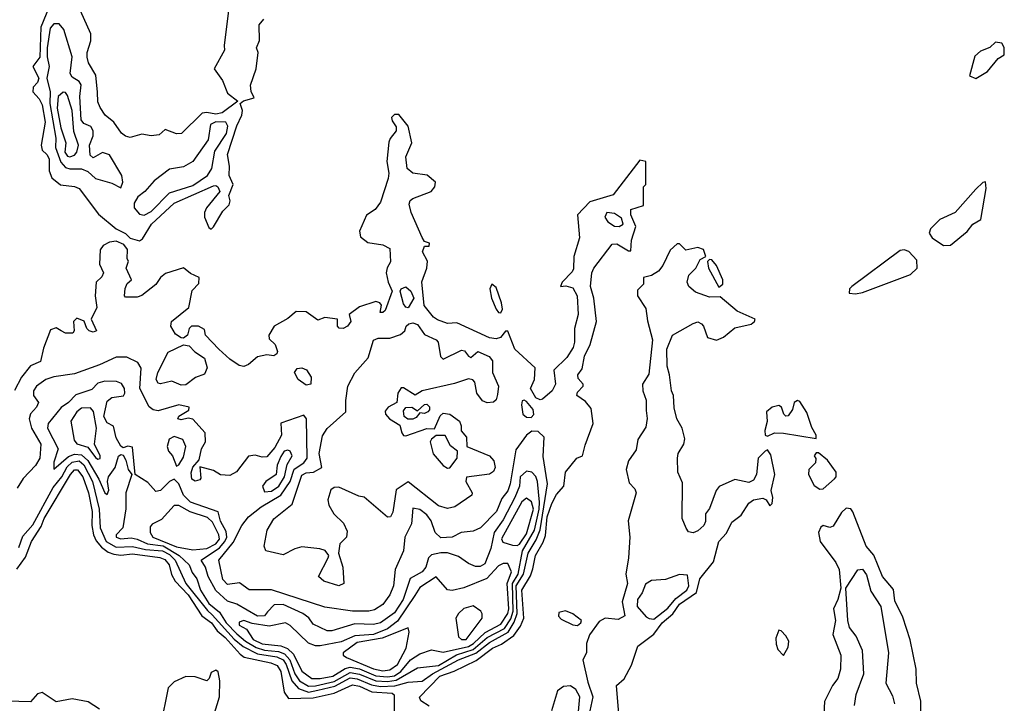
# Model space of a CAD drawing. Extents: x 2895860 to 3052244, y 542080 to 918683.
# Tile 91 of 133: x 2971948 to 2976198, y 836538 to 839487. Entities that reach past the tile are written whole.
import ezdxf

# ---------------------------------------------------------------- set-up
doc = ezdxf.new("R2010")
doc.units = 0

msp = doc.modelspace()

# ---------------------------------------------------------------- linework, layer by layer
at = {"layer": '0CON05XD'}
for points in [[(2972075, 839542.5), (2972039.1, 839455), (2972035.1, 839324.9), (2972004.2, 839285), (2972030.9, 839235), (2972025, 839215.7), (2972006.7, 839195), (2972004.3, 839175), (2972031.4, 839145), (2972045, 839120), (2972058, 839045), (2972040, 838945), (2972044.3, 838924.3), (2972065.6, 838905), (2972075, 838886.7), (2972075.8, 838835), (2972086.2, 838805), (2972124.5, 838774.5), (2972185, 838766.7), (2972205, 838758.6), (2972288.1, 838648.1), (2972364.3, 838584.3), (2972404.1, 838564.1), (2972424.2, 838544.2), (2972465, 838532.5)], [(2972851.4, 839548.6), (2972830, 839375), (2972832.5, 839355), (2972786.7, 839275), (2972823.6, 839223.6), (2972845, 839170), (2972890, 839135), (2972822.5, 839085), (2972795, 839079.7), (2972755, 839086.7), (2972735, 839082.9), (2972646.7, 838995), (2972625, 838994), (2972576.4, 839013.6), (2972550, 838990), (2972515, 838986), (2972475, 838992.5), (2972425, 838978.6), (2972405, 838983.8), (2972386.7, 838996.7), (2972354.4, 839045), (2972316.9, 839075), (2972295, 839107.5), (2972285, 839132.5), (2972283.8, 839173.8), (2972277.3, 839247.3), (2972245, 839301.2), (2972238.5, 839325), (2972239.1, 839345), (2972255.7, 839395), (2972254.4, 839425), (2972210.9, 839525)], [(2972385, 838761.2), (2972392.7, 838785), (2972388.4, 838815), (2972335, 838903.2), (2972305, 838913.2), (2972265, 838891.4), (2972252.3, 838902.3), (2972249.6, 838945), (2972265.6, 838985), (2972265, 839007.5), (2972255.3, 839025.3), (2972225, 839039.5), (2972213.3, 839055), (2972208.2, 839155), (2972212.7, 839205), (2972205, 839220), (2972175, 839238.6), (2972165.6, 839255), (2972174.1, 839325.9), (2972138.9, 839445), (2972119, 839469), (2972095, 839468.1), (2972080.2, 839450.2), (2972066, 839365), (2972066.7, 839326.7), (2972075.9, 839285), (2972065.5, 839235), (2972078.9, 839175), (2972078.7, 839125), (2972104.1, 838975), (2972101.9, 838935), (2972125, 838871.5), (2972145, 838849.2), (2972165, 838843.2), (2972215, 838843.2), (2972242.1, 838832.1), (2972275, 838801.8), (2972345, 838782), (2972385, 838761.2)], [(2972465, 838532.5), (2972478.3, 838541.7), (2972517.5, 838605), (2972615, 838695.5), (2972785, 838769.2), (2972795, 838771.2), (2972803.3, 838765), (2972811.2, 838745), (2972753.8, 838675), (2972746.2, 838655), (2972745.8, 838635), (2972765, 838590), (2972775, 838582.5), (2972785, 838592.5), (2972825, 838660), (2972852, 838688), (2972856.2, 838705), (2972851.2, 838728.8), (2972868.8, 838775), (2972852, 838815), (2972854.2, 838855), (2972844.5, 838905), (2972885, 839028.1), (2972906.9, 839075), (2972909.2, 839095), (2972900, 839125), (2972913.3, 839136.7), (2972960, 839150), (2972947.5, 839177.5), (2972944.1, 839204.1), (2972968.8, 839275), (2972976.7, 839345), (2972970, 839365), (2972983, 839397), (2972982, 839465), (2973001.3, 839488.7)], [(2976075, 839232.5), (2976125, 839263.3), (2976170.5, 839319.5), (2976197.5, 839335), (2976196.4, 839366.4), (2976187.5, 839385), (2976160, 839390), (2976135, 839366.7), (2976095, 839351.2), (2976070.9, 839329.1), (2976047.5, 839245), (2976075, 839232.5)], [(2972165, 838894.8), (2972185, 838902.8), (2972194.7, 838915), (2972201.4, 838945), (2972181, 839005), (2972175, 839094.4), (2972155, 839159.4), (2972145, 839172.1), (2972135, 839174.6), (2972114.3, 839155), (2972109.8, 839105), (2972125, 839020), (2972147.1, 838955), (2972143.3, 838915), (2972155, 838898.2), (2972165, 838894.8)], [(2974586.2, 838645), (2974585, 838667.5), (2974640, 838685), (2974640, 838765), (2974650, 838775), (2974650, 838875), (2974625, 838880), (2974509.5, 838730.5), (2974408.6, 838701.4), (2974355.8, 838644.2), (2974364.1, 838545), (2974340, 838465), (2974338.1, 838411.9), (2974331.8, 838398.2), (2974288.8, 838355), (2974282.5, 838335), (2974305, 838338.8), (2974335, 838329.4), (2974353.8, 838295), (2974358.8, 838215), (2974342.3, 838155), (2974342.3, 838095), (2974336.8, 838073.2), (2974310, 838030), (2974253.3, 837975), (2974260, 837915), (2974246.7, 837885), (2974205, 837850), (2974195, 837846.9), (2974175, 837855.6), (2974151.9, 837895), (2974170, 837935), (2974172.5, 837985), (2974085.6, 838065), (2974055, 838143.3), (2974045, 838143.3), (2974023.7, 838116.3), (2974005, 838109.6), (2973975, 838114.7), (2973835, 838178.2), (2973795, 838175.4), (2973751.2, 838191.2), (2973733.4, 838203.4), (2973694, 838254), (2973683.9, 838356.1), (2973704.5, 838415), (2973708.6, 838445), (2973686.2, 838485), (2973695, 838510), (2973715, 838510), (2973717, 838523), (2973695, 838530), (2973685, 838547.5), (2973636.9, 838655), (2973629.6, 838690.4), (2973633.9, 838706.1), (2973645, 838715.8), (2973723.9, 838746.1), (2973740, 838765), (2973742.5, 838785), (2973706, 838816), (2973645, 838824.6), (2973620.7, 838845), (2973614.6, 838895.4), (2973640, 838955), (2973625, 839026.7), (2973585, 839077.5), (2973565, 839077.5), (2973553.3, 839065), (2973555, 839050), (2973572.5, 839025), (2973573, 839007), (2973546.4, 838973.6), (2973541.7, 838958.3), (2973532.2, 838875), (2973541.5, 838825), (2973538, 838802), (2973505, 838700), (2973481.7, 838668.3), (2973445, 838643.3), (2973413.9, 838573.9), (2973419.3, 838549.3), (2973450, 838525), (2973515, 838515.8), (2973545, 838500), (2973548.3, 838441.7), (2973533.4, 838416.6), (2973530, 838395), (2973538.6, 838355), (2973555.8, 838315), (2973525, 838232.5), (2973515, 838223.3), (2973504.1, 838224.1), (2973510, 838255), (2973502.5, 838265), (2973485, 838271.2), (2973415, 838247.5), (2973370, 838215), (2973376.7, 838185), (2973363.3, 838165), (2973344.1, 838154.1), (2973326.4, 838156.4), (2973320, 838165), (2973320, 838195), (2973265, 838202.5), (2973235, 838190), (2973185, 838226.8), (2973141.7, 838228.3), (2973105, 838197.1), (2973046.1, 838163.9), (2973023.3, 838125), (2973025, 838110), (2973050, 838085), (2973060, 838055), (2973057.5, 838045), (2973045, 838036.7), (2973015, 838040.8), (2972975, 838031.9), (2972935, 837998.9), (2972915, 837991.1), (2972895.5, 837995.5), (2972855, 838021.5), (2972807.5, 838065), (2972750, 838125), (2972745, 838150), (2972720, 838165), (2972690, 838165), (2972680, 838155), (2972672.5, 838125), (2972655, 838113.3), (2972645, 838113.8), (2972620.3, 838130.3), (2972600, 838165), (2972603.3, 838185), (2972678, 838245), (2972691.7, 838318.3), (2972720.7, 838349.3), (2972722.5, 838375), (2972685, 838391.2), (2972655, 838416.7), (2972577.7, 838392.3), (2972555.8, 838374.2), (2972535, 838343.8), (2972475, 838296.2), (2972455, 838290), (2972405, 838290), (2972400, 838295), (2972403, 838327), (2972411.7, 838348.3), (2972430, 838365), (2972407.5, 838415), (2972417.5, 838445), (2972412.5, 838455), (2972413.8, 838495), (2972397.3, 838517.3), (2972365, 838531.2), (2972335, 838527.5), (2972308.1, 838511.9), (2972295.5, 838494.5), (2972292.2, 838432.2), (2972310, 838395), (2972302.3, 838377.7), (2972278, 838355), (2972273.5, 838295), (2972281.4, 838245), (2972256.7, 838195), (2972280, 838145), (2972265, 838138.8), (2972247.5, 838145), (2972237.5, 838155), (2972226.4, 838186.4), (2972195, 838198.8), (2972180, 838185), (2972183.3, 838145), (2972177.5, 838135), (2972145, 838134), (2972127.5, 838145), (2972105, 838157.5), (2972080.7, 838149.3), (2972050.3, 838069.7), (2972038.3, 838011.7), (2971995, 837993.3), (2971955.6, 837944.4), (2971925, 837886.7)], [(2972485, 838643.8), (2972515, 838659.7), (2972595, 838740), (2972695, 838771.5), (2972758.5, 838815), (2972777.5, 838845), (2972790.5, 838919.5), (2972840, 838995), (2972846.8, 839026.8), (2972837.9, 839045), (2972795, 839046.6), (2972771.4, 839035), (2972761, 838969), (2972695, 838875.5), (2972655, 838851.8), (2972595, 838842.2), (2972528.2, 838791.8), (2972488.5, 838745), (2972457.5, 838722.5), (2972442.2, 838695), (2972441.8, 838675), (2972465, 838647.1), (2972485, 838643.8)], [(2975935, 838512.2), (2975965, 838514.2), (2976037.6, 838572.4), (2976061.4, 838605), (2976095.6, 838625), (2976118.7, 838758.7), (2976116.7, 838786.7), (2976105, 838783.8), (2976075, 838755.6), (2975985.7, 838654.3), (2975919.2, 838625), (2975878.9, 838585), (2975873.8, 838565), (2975886.2, 838545), (2975935, 838512.2)], [(2973715.6, 836525), (2973678.9, 836548.9), (2973674.1, 836564.1), (2973761.8, 836655), (2973823.1, 836676.9), (2973918, 836722), (2973988.8, 836775), (2974027.8, 836792.2), (2974080.1, 836829.9), (2974109.3, 836870.7), (2974123.7, 836905), (2974114.8, 837025), (2974152.1, 837087.9), (2974162.3, 837117.7), (2974174.2, 837175), (2974207.9, 837232.1), (2974218, 837262), (2974225, 837342), (2974245, 837400), (2974265, 837438.8), (2974295.9, 837474.1), (2974304, 837535), (2974352.5, 837595), (2974377.5, 837605), (2974388.3, 837651.7), (2974423.3, 837745), (2974415, 837810), (2974389.3, 837839.3), (2974352.5, 837865), (2974355, 837880), (2974380, 837905), (2974380, 837915), (2974358.3, 837938.3), (2974357.5, 837955), (2974375, 837980), (2974386.2, 838035), (2974410.8, 838085), (2974436.9, 838185), (2974426.2, 838285), (2974411.6, 838335), (2974417.5, 838395), (2974425.6, 838415), (2974505, 838518), (2974525, 838520), (2974575, 838490), (2974585, 838490), (2974589.2, 838535), (2974607.1, 838595), (2974586.2, 838645)], [(2974535, 838593.8), (2974552.5, 838605), (2974545, 838630.3), (2974515, 838651.1), (2974482, 838655), (2974473.5, 838635), (2974486.4, 838615), (2974515, 838595.9), (2974535, 838593.8)], [(2974540.8, 836405), (2974524.2, 836615), (2974557.4, 836642.6), (2974587.8, 836702.2), (2974615.4, 836784.6), (2974685, 836835.5), (2974721.3, 836885), (2974766.2, 836923.8), (2974795, 836965.7), (2974869.3, 837015), (2974883.7, 837075), (2974942.1, 837147.9), (2974965.3, 837235), (2974998.1, 837271.9), (2975021, 837319), (2975061.2, 837348.8), (2975095, 837400.9), (2975114.9, 837415.1), (2975155, 837422), (2975169.4, 837415), (2975185, 837390), (2975195, 837400), (2975198.9, 837425), (2975191.9, 837455), (2975206.8, 837525), (2975189.7, 837609.7), (2975175, 837631.2), (2975165, 837625.8), (2975135.4, 837595), (2975127.8, 837525), (2975115, 837499.6), (2975095, 837490.6), (2975035, 837502.5), (2974967.2, 837472.8), (2974954.6, 837455), (2974925, 837378.6), (2974908.5, 837355), (2974907.8, 837322.2), (2974901.2, 837305), (2974875, 837281.9), (2974855, 837273.3), (2974835, 837276.8), (2974825, 837292.9), (2974806.7, 837335), (2974808.9, 837488.9), (2974788, 837535), (2974786.6, 837595), (2974790.3, 837615), (2974813.9, 837655), (2974818.2, 837678.2), (2974807.5, 837725), (2974784.3, 837765), (2974772.5, 837812.5), (2974770, 837865), (2974761.2, 837885), (2974753.1, 837955), (2974742.1, 837992.1), (2974741.1, 838065), (2974765, 838125.4), (2974855, 838176.7), (2974875, 838183.8), (2974890, 838175), (2974898.8, 838165), (2974915.8, 838115.8), (2974955, 838104.5), (2974985, 838116.5), (2975035, 838157.1), (2975105, 838173.3), (2975120, 838185), (2975122.5, 838195), (2975045, 838229.2), (2974971.7, 838291.7), (2974925, 838289.2), (2974865, 838310.5), (2974835.8, 838335), (2974828.6, 838355), (2974835.7, 838384.3), (2974866, 838415), (2974885, 838452.5), (2974910, 838465), (2974898.8, 838495), (2974875, 838504.2), (2974822.5, 838492.5), (2974795, 838520), (2974785, 838520), (2974755, 838492.5), (2974723.4, 838426.6), (2974705, 838402), (2974675, 838383.3), (2974640, 838375), (2974640, 838345), (2974615, 838320), (2974614, 838295), (2974650.9, 838240.9), (2974657.6, 838187.6), (2974679.7, 838105), (2974663, 837957), (2974635.8, 837914.2), (2974637.1, 837885), (2974651.5, 837845), (2974651.3, 837801.3), (2974656.3, 837766.3), (2974651, 837729), (2974616.4, 837675), (2974608.8, 837631.2), (2974575, 837583.3), (2974565.8, 837545.8), (2974578.3, 837488.3), (2974602.6, 837462.6), (2974608, 837445), (2974574.7, 837325.3), (2974580.8, 837255), (2974575.4, 837164.6), (2974563.8, 837095), (2974571.2, 837055), (2974548.6, 836975), (2974560, 836915), (2974531.1, 836898.9), (2974475, 836904.2), (2974448.8, 836891.2), (2974406.7, 836833.3), (2974394.2, 836795), (2974394.3, 836755), (2974378.8, 836725), (2974399.5, 836629.5), (2974421.2, 836565), (2974409.1, 836505)], [(2975555, 838304.5), (2975585, 838309.6), (2975792.6, 838387.4), (2975821.8, 838415), (2975819.4, 838449.4), (2975785, 838486.2), (2975765, 838494.4), (2975748.7, 838491.3), (2975539.2, 838335), (2975530, 838325), (2975527.5, 838307.5), (2975555, 838304.5)], [(2974965, 838332.5), (2974982.5, 838345), (2974983.3, 838365), (2974955, 838426.7), (2974935, 838450), (2974925, 838452.5), (2974917, 838443), (2974921.2, 838415), (2974965, 838332.5)], [(2974025, 838222), (2974032.2, 838237.8), (2974027.5, 838265), (2974005, 838332), (2973985, 838346.2), (2973977.1, 838325), (2973984.6, 838285), (2974005, 838238), (2974015, 838223.8), (2974025, 838222)], [(2973625, 838244.3), (2973615, 838245.8), (2973605, 838261.2), (2973590, 838315), (2973593.8, 838325), (2973615, 838334.3), (2973635.9, 838315.9), (2973649.4, 838285), (2973625, 838244.3)], [(2973325, 837044.2), (2973260, 837065), (2973237.5, 837085), (2973280, 837165), (2973282.5, 837175), (2973266.1, 837196.1), (2973244, 837204), (2973165, 837212.5), (2973135.7, 837204.3), (2973085, 837177.5), (2973010, 837195), (2973002.9, 837215), (2973015.9, 837284.1), (2973045, 837333.8), (2973123.6, 837396.4), (2973165, 837521.4), (2973185, 837532.2), (2973215.8, 837534.2), (2973252.5, 837555), (2973240.9, 837615), (2973255, 837691.2), (2973275, 837722.5), (2973356.2, 837795), (2973355.9, 837844.1), (2973364.6, 837905), (2973395, 837963.1), (2973452.6, 838027.4), (2973475, 838104.3), (2973495, 838112.7), (2973545, 838112.7), (2973591.9, 838128.1), (2973610, 838145), (2973616.7, 838165), (2973627.5, 838175), (2973645, 838179.2), (2973665, 838172), (2973695, 838128.9), (2973745, 838105.5), (2973754.4, 838095), (2973764.3, 838034.3), (2973775, 838022.5), (2973855, 838060.8), (2973868.1, 838058.1), (2973884.5, 838034.5), (2973895, 838030), (2973925, 838055.8), (2973973.6, 838033.6), (2973988.5, 838015), (2973988.1, 837965), (2974014.1, 837905.9), (2974010.3, 837869.7), (2974003.8, 837846.2), (2973993.6, 837836.4), (2973965, 837834.2), (2973945, 837842), (2973921.4, 837875), (2973912.5, 837922.5), (2973903.1, 837933.1), (2973885, 837937.1), (2973825, 837916.9), (2973685, 837885.7), (2973655, 837866.2), (2973605, 837898.8), (2973595, 837898.8), (2973580.6, 837875), (2973576.2, 837835), (2973538.8, 837815), (2973525, 837797.5), (2973526.2, 837785), (2973544.4, 837764.4), (2973588, 837738), (2973596.7, 837705), (2973605, 837693.3), (2973615, 837691.2), (2973705, 837722.5), (2973738.3, 837721.7), (2973762.5, 837777.5), (2973775, 837789.2), (2973805, 837785.6), (2973845.8, 837755), (2973853.8, 837735), (2973853, 837713), (2973876.4, 837686.4), (2973877.5, 837645), (2973976.2, 837605), (2973995, 837583.3), (2974000, 837555), (2973992.8, 837537.2), (2973975, 837525.7), (2973876.7, 837513.3), (2973873.3, 837495), (2973901.2, 837445), (2973900, 837435), (2973826.7, 837385), (2973795, 837378.1), (2973755, 837389.4), (2973625, 837492.9), (2973572.2, 837457.8), (2973558.3, 837361.7), (2973547.7, 837342.3), (2973535, 837341.2), (2973435, 837426.2), (2973411.2, 837431.2), (2973325, 837470), (2973305, 837468.8), (2973291.2, 837458.8), (2973278.6, 837415), (2973281.7, 837391.7), (2973304.5, 837354.5), (2973346.2, 837315), (2973360.7, 837280.7), (2973358.8, 837255), (2973330, 837225), (2973323.3, 837185), (2973343.3, 837125), (2973346.7, 837055), (2973325, 837044.2)], [(2972645, 837909.5), (2972605, 837927.3), (2972555, 837915.8), (2972545, 837918), (2972537.1, 837935), (2972544.5, 837965), (2972588.2, 838051.8), (2972655, 838084.2), (2972679.7, 838079.7), (2972703.8, 838053.8), (2972746.1, 838026.1), (2972757.8, 837985), (2972745, 837957.1), (2972707.2, 837942.8), (2972665, 837911.8), (2972645, 837909.5)], [(2973195, 836585.6), (2973235, 836594), (2973308.6, 836611.4), (2973375, 836646.8), (2973405, 836643.9), (2973466.8, 836616.8), (2973505, 836610.6), (2973566.5, 836613.5), (2973625, 836629), (2973685, 836633.8), (2973730, 836665), (2973841.6, 836725), (2973916.2, 836753.8), (2973975, 836800), (2974055.9, 836844.1), (2974082.8, 836887.2), (2974094.7, 836925), (2974091.3, 837045), (2974122.4, 837095), (2974142.1, 837185), (2974176.8, 837243.2), (2974194, 837286), (2974226.5, 837485), (2974220.9, 837520.9), (2974207.6, 837602.4), (2974211.5, 837685), (2974185, 837710.5), (2974158.8, 837711.2), (2974135.7, 837695), (2974089.3, 837630.7), (2974065, 837483.8), (2974055.2, 837454.8), (2974029.5, 837420.5), (2974006, 837365), (2973937.5, 837295), (2973905, 837280.4), (2973853.3, 837275), (2973815, 837254.4), (2973765, 837251.8), (2973741.4, 837275), (2973724.4, 837325), (2973705, 837351.1), (2973675, 837373.1), (2973645, 837378.8), (2973638.4, 837311.6), (2973610.5, 837255), (2973604.4, 837195), (2973567.9, 837115), (2973561.5, 837045), (2973545.5, 837005), (2973515, 836964.3), (2973478.8, 836941.2), (2973455.3, 836934.7), (2973385, 836935.8), (2973265, 836952.7), (2973035, 837026.7), (2972937.8, 837027.8), (2972897.3, 837057.3), (2972845, 837050.5), (2972825, 837071.2), (2972807.8, 837155), (2972869.3, 837230.7), (2972906.2, 837305), (2972935, 837341.4), (2972989.6, 837385), (2973074.5, 837435.5), (2973115.5, 837495), (2973132.7, 837547.3), (2973175, 837575.3), (2973188.1, 837595), (2973185.5, 837765), (2973175, 837780.8), (2973075, 837746.7), (2973078.5, 837695), (2973048.9, 837641.1), (2973015, 837600.9), (2972995, 837599.2), (2972965, 837608.2), (2972935, 837604.3), (2972884.4, 837535.6), (2972855, 837520), (2972815, 837522.5), (2972785, 837542.5), (2972725, 837557.5), (2972730.5, 837509.5), (2972725, 837501.2), (2972705, 837496), (2972691.4, 837505), (2972687.9, 837532.1), (2972695, 837556.7), (2972721.9, 837588.1), (2972733.3, 837635), (2972750, 837665), (2972749.2, 837705), (2972695, 837763.8), (2972675, 837767.5), (2972645, 837760), (2972630, 837765), (2972635, 837776.7), (2972678.3, 837801.7), (2972680, 837815), (2972635, 837825.6), (2972545, 837800), (2972524.2, 837804.2), (2972506.6, 837816.6), (2972465.9, 837895), (2972472.7, 837982.7), (2972458.5, 838008.5), (2972411.1, 838031.1), (2972365, 838031.1), (2972292.7, 837997.3), (2972185, 837959.6), (2972095.9, 837945.9), (2972061.1, 837935), (2972020, 837905), (2972007.9, 837885), (2972008.1, 837865), (2972029.5, 837835), (2972020.7, 837815), (2971994.2, 837785.8), (2971988.4, 837765), (2971998.7, 837725), (2972039.2, 837655), (2972034.7, 837595), (2972016.5, 837563.5), (2971962.7, 837507.3), (2971937.5, 837465)], [(2973185, 837910.6), (2973149.2, 837935), (2973134.2, 837965), (2973145, 837981.2), (2973165, 837984.2), (2973186, 837976), (2973206.4, 837945), (2973205, 837914), (2973185, 837910.6)], [(2973195, 836611.7), (2973225, 836613.5), (2973305, 836632.2), (2973375, 836670.1), (2973415, 836664), (2973485, 836634), (2973535, 836631.8), (2973572.9, 836637.1), (2973665, 836690.3), (2973755, 836700), (2973833.5, 836746.5), (2973905, 836769.6), (2973965, 836821.5), (2974040, 836860), (2974067.3, 836902.7), (2974077.9, 836935), (2974074.3, 837055), (2974099.3, 837095), (2974118.5, 837195), (2974170.1, 837285), (2974189.6, 837375), (2974192, 837405), (2974182.9, 837495), (2974175, 837516.5), (2974158.1, 837535), (2974135, 837539.2), (2974108.1, 837515), (2974105.2, 837475), (2974085.6, 837425), (2974035, 837328.9), (2973995.1, 837274.9), (2973981.6, 837205), (2973955, 837139.1), (2973935, 837127.5), (2973915, 837128.1), (2973885, 837140.5), (2973841.2, 837171.2), (2973795, 837186.7), (2973765, 837186.8), (2973725, 837177.4), (2973712.8, 837165), (2973701.2, 837125), (2973684.4, 837105), (2973633.6, 837076.4), (2973603, 836985), (2973565, 836928.2), (2973505.7, 836884.3), (2973475, 836877.2), (2973395, 836880), (2973295, 836849.6), (2973275, 836850), (2973215, 836879.4), (2973196.2, 836906.2), (2973170.6, 836925), (2973085, 836963.7), (2973046.9, 836963.1), (2973017.3, 836932.7), (2973004, 836915), (2972975, 836913), (2972884.7, 836964.7), (2972845, 836978.7), (2972794.2, 837024.2), (2972761.1, 837085), (2972750, 837125), (2972731.4, 837155), (2972811, 837209), (2972834, 837235), (2972842.7, 837255), (2972839.3, 837279.3), (2972815, 837323.1), (2972804.2, 837364.2), (2972684.7, 837405), (2972655.3, 837435), (2972634.7, 837484.7), (2972615, 837504.2), (2972595, 837494.3), (2972555, 837455.8), (2972535, 837451.9), (2972500.7, 837490.7), (2972446.2, 837525), (2972435, 837642.5), (2972415, 837646.7), (2972395, 837640), (2972385, 837647.5), (2972365, 837682.5), (2972352.5, 837732.5), (2972325, 837747.8), (2972311.6, 837775), (2972325, 837840.8), (2972345, 837856.2), (2972395.6, 837864.4), (2972401.9, 837875), (2972400, 837895), (2972386.7, 837916.7), (2972366.2, 837926.2), (2972315, 837927.6), (2972285, 837918.7), (2972259, 837891), (2972191, 837869), (2972158.2, 837835), (2972126.8, 837813.2), (2972071.2, 837745), (2972067.9, 837725), (2972114.5, 837635), (2972095, 837577.5), (2972095, 837547.5), (2972158, 837602), (2972185, 837612), (2972215, 837608.9), (2972242.4, 837585), (2972289.2, 837505), (2972315, 837446), (2972325, 837438.8), (2972333.1, 837456.9), (2972326.7, 837495), (2972331.8, 837515), (2972360, 837555), (2972375, 837604), (2972385, 837611.2), (2972395, 837607.5), (2972406.5, 837586.5), (2972415.8, 837545.8), (2972432.5, 837525), (2972406.4, 837445), (2972405.9, 837375.9), (2972392.9, 837295), (2972364.4, 837265), (2972364.4, 837255), (2972385, 837247.5), (2972428.5, 837251.5), (2972455.3, 837245.3), (2972499.4, 837225), (2972566.7, 837216.7), (2972635.7, 837175), (2972678.8, 837135), (2972691.7, 837101.7), (2972712.5, 837075), (2972728.5, 837025), (2972765, 836967.9), (2972810.1, 836930.1), (2972839.3, 836885), (2972885, 836836.6), (2972921.9, 836805), (2972968.5, 836778.5), (2973005, 836767.4), (2973065, 836761.1), (2973091, 836751), (2973114.3, 836725), (2973135.4, 836665), (2973155, 836634.4), (2973195, 836611.7)], [(2974155, 837770.8), (2974166.8, 837783.2), (2974164.4, 837805), (2974135, 837839.1), (2974125, 837845.5), (2974117.1, 837842.9), (2974113.4, 837825), (2974119.4, 837785), (2974135, 837771.9), (2974155, 837770.8)], [(2975385, 837680), (2975385.8, 837695), (2975367.5, 837727.5), (2975345, 837792.5), (2975315, 837839.2), (2975305, 837843.8), (2975290, 837835), (2975283.8, 837805), (2975265, 837777.5), (2975255, 837776), (2975246, 837785), (2975236, 837815), (2975225, 837822.5), (2975195, 837814.5), (2975171.2, 837795), (2975173.6, 837753.6), (2975163.3, 837715), (2975165, 837694), (2975175, 837690), (2975205, 837704.5), (2975245, 837702.9), (2975385, 837680)], [(2972285, 837591.1), (2972295, 837594), (2972295.4, 837605), (2972270.8, 837655), (2972279.2, 837725), (2972266.6, 837796.6), (2972252.9, 837812.9), (2972215, 837810.4), (2972194.5, 837795), (2972168.8, 837755), (2972182.6, 837672.6), (2972195, 837657.3), (2972242.1, 837642.1), (2972275, 837598.1), (2972285, 837591.1)], [(2973623.6, 837763.6), (2973606.7, 837775), (2973605, 837800), (2973615, 837813.3), (2973640, 837815), (2973665, 837800), (2973695, 837826.7), (2973705, 837827.5), (2973716.1, 837816.1), (2973717, 837803), (2973710, 837795), (2973695, 837787.5), (2973675, 837790), (2973659.3, 837770.7), (2973645, 837763.8), (2973623.6, 837763.6)], [(2972625, 837561.2), (2972635, 837566.9), (2972655, 837598.9), (2972665.3, 837645.3), (2972651.4, 837675), (2972615, 837688.7), (2972592.4, 837677.6), (2972584.1, 837645), (2972590.4, 837625), (2972608.2, 837605), (2972625, 837561.2)], [(2973795, 837552.5), (2973805, 837553.3), (2973836.2, 837595), (2973837.5, 837625), (2973807.7, 837647.7), (2973785, 837692.5), (2973745, 837692.5), (2973725, 837677.5), (2973720, 837665), (2973733.2, 837613.2), (2973775, 837563.8), (2973795, 837552.5)], [(2973005, 837450.5), (2973035, 837452.5), (2973065.8, 837475), (2973091.1, 837515), (2973102.1, 837567.9), (2973123.5, 837605), (2973115.4, 837625), (2973105, 837630), (2973089.5, 837625), (2973075, 837602.5), (2973059.6, 837565), (2973054.5, 837525), (2973010.6, 837495), (2972995.6, 837475), (2973005, 837450.5)], [(2971945, 837209.5), (2971961.6, 837258.4), (2972005, 837307.1), (2972092, 837468), (2972129.4, 837515), (2972152.3, 837557.7), (2972175, 837577.7), (2972205, 837584.2), (2972225, 837566.2), (2972261.9, 837495), (2972291.2, 837375), (2972295.2, 837295), (2972320.6, 837235), (2972365, 837210.5), (2972435, 837214.6), (2972491.1, 837201.1), (2972564.4, 837195), (2972595, 837179.7), (2972618.7, 837155), (2972665.6, 837055), (2972757.9, 836937.9), (2972779.2, 836919.2), (2972874.3, 836814.3), (2972912.3, 836782.3), (2972975, 836751.4), (2973057.6, 836737.6), (2973084.7, 836724.7), (2973097.9, 836705), (2973122.5, 836635), (2973151, 836601), (2973195, 836585.6)], [(2975401.2, 837461.2), (2975415, 837463.1), (2975464.7, 837505.3), (2975471.5, 837515), (2975471.5, 837535), (2975435, 837586.9), (2975395, 837617.5), (2975385, 837617.5), (2975377.5, 837605), (2975383.8, 837593.8), (2975382, 837575), (2975354.3, 837545.7), (2975352.5, 837525), (2975377.3, 837477.3), (2975401.2, 837461.2)], [(2971935, 837116.5), (2971972.6, 837167.4), (2971998.6, 837235), (2972040.9, 837300.9), (2972053.9, 837335), (2972166.6, 837525), (2972184.6, 837545), (2972197.3, 837545), (2972220.5, 837515), (2972245.5, 837445), (2972261.5, 837365), (2972260, 837305), (2972266.1, 837265), (2972278.3, 837238.3), (2972300.9, 837210.9), (2972329.6, 837189.6), (2972355, 837181.5), (2972385, 837177.2), (2972435, 837182.8), (2972552.8, 837167.2), (2972575, 837157.8), (2972592.8, 837135), (2972603.5, 837093.5), (2972618.3, 837065), (2972675.2, 837005), (2972734.3, 836914.3), (2972776.3, 836885), (2972800.4, 836850.4), (2972835, 836821.2), (2972899.1, 836749.1), (2972916.5, 836736.5), (2973032.3, 836712.3), (2973058.8, 836701.2), (2973075.7, 836675), (2973088.8, 836585), (2973107.9, 836557.9), (2973215, 836561.1), (2973305, 836580.7), (2973385, 836617.5), (2973415, 836611.7), (2973467.7, 836587.7), (2973555, 836581.2), (2973564.7, 836574.7), (2973563.5, 836435)], [(2974095, 837218.8), (2974105, 837224.8), (2974135, 837268.8), (2974165.5, 837375), (2974156.6, 837406.6), (2974135, 837422.2), (2974115, 837406.9), (2974027.6, 837247.6), (2974032.5, 837232.5), (2974075, 837219.5), (2974095, 837218.8)], [(2972695, 837199.6), (2972755, 837204.8), (2972794.8, 837225), (2972810.8, 837245), (2972808.1, 837265), (2972779.6, 837319.6), (2972758.5, 837338.5), (2972683.8, 837363.8), (2972635, 837390.7), (2972615, 837390.5), (2972559.7, 837330.3), (2972519.9, 837310.1), (2972511, 837299), (2972510.6, 837275), (2972522, 837255), (2972625, 837213.1), (2972695, 837199.6)], [(2975835.5, 836435), (2975837.1, 836547.1), (2975819.1, 836625), (2975816.9, 836685), (2975791.7, 836811.7), (2975759.2, 836909.2), (2975725, 836980), (2975718.7, 837028.7), (2975672.5, 837085), (2975635, 837176.2), (2975601.4, 837215), (2975544.1, 837364.1), (2975535, 837376.7), (2975515, 837378.8), (2975495, 837360.6), (2975458.7, 837301.3), (2975445, 837295.4), (2975415, 837304.4), (2975405, 837297.1), (2975395.3, 837274.7), (2975403.3, 837235), (2975470.9, 837145), (2975484.5, 837115), (2975492.2, 837035), (2975479.5, 836985), (2975460.8, 836945), (2975469.3, 836895), (2975457.9, 836835), (2975492.5, 836745), (2975490.5, 836685), (2975479.3, 836645), (2975455.6, 836614.4), (2975421.5, 836545), (2975415.7, 836435)], [(2973245, 836644.6), (2973299.6, 836655), (2973352, 836688), (2973375, 836693.9), (2973415, 836686.7), (2973485.5, 836655.5), (2973535, 836651.8), (2973565, 836656.7), (2973593.4, 836675), (2973635, 836725.3), (2973675, 836751.1), (2973725, 836768), (2973775, 836758.5), (2973885, 836782.8), (2973906.2, 836795), (2973956.5, 836843.5), (2974025, 836878.5), (2974054.8, 836925), (2974059.5, 836945), (2974051.3, 837055), (2974070, 837105), (2974055, 837140), (2974035, 837140), (2974015, 837131.1), (2973963.6, 837076.4), (2973865, 837036.2), (2973815, 837024), (2973795, 837027.5), (2973745, 837083.8), (2973675, 837037.5), (2973653.2, 837003.2), (2973578.2, 836891.8), (2973535, 836859.1), (2973475, 836834.6), (2973395, 836829.2), (2973335, 836803.2), (2973245, 836786), (2973225, 836785.3), (2973195, 836797.1), (2973115, 836873.3), (2973095, 836884.4), (2973025, 836869.8), (2972951.2, 836881.2), (2972915, 836894.5), (2972895, 836887.1), (2972895.6, 836875), (2972927.3, 836857.3), (2972955, 836813.4), (2972995, 836793.8), (2973075, 836785.2), (2973104.1, 836774.1), (2973129.4, 836749.4), (2973166.1, 836676.1), (2973209.4, 836645), (2973245, 836644.6)], [(2975551.4, 836528.6), (2975558.5, 836575), (2975591.6, 836665), (2975585.8, 836765.8), (2975557.8, 836827.8), (2975529.3, 836865), (2975521.8, 836895), (2975513.8, 837035), (2975566, 837114), (2975585, 837115.8), (2975602.5, 837092.5), (2975622, 837022), (2975664.7, 836955), (2975697.5, 836755), (2975685.5, 836625), (2975715, 836570), (2975723.2, 836535)], [(2974685, 836901.2), (2974745, 836948.7), (2974779.7, 836990.3), (2974826.7, 837025), (2974835.9, 837045), (2974830.3, 837090.3), (2974795, 837092.7), (2974735, 837072.3), (2974675, 837066.8), (2974649.1, 837050.9), (2974635, 837014.4), (2974614.8, 836985), (2974612.6, 836955), (2974651.2, 836911.2), (2974665, 836902.8), (2974685, 836901.2)], [(2973875, 836812.5), (2973944.3, 836905), (2973944.3, 836924.3), (2973938, 836935), (2973905, 836957.5), (2973865, 836946), (2973841.4, 836925), (2973830.5, 836905), (2973841.8, 836825), (2973855, 836812.7), (2973875, 836812.5)], [(2974355, 836873.8), (2974370, 836885), (2974372.5, 836895), (2974335, 836923.3), (2974303.6, 836936.4), (2974275, 836930), (2974273, 836913), (2974285, 836900), (2974335, 836876.7), (2974355, 836873.8)], [(2973515, 836678.4), (2973545, 836682), (2973578.4, 836705), (2973615.9, 836775), (2973629.5, 836845), (2973625, 836863.8), (2973511.9, 836818.1), (2973405, 836799.3), (2973344.3, 836755), (2973344.2, 836745), (2973358.6, 836735), (2973475, 836687), (2973515, 836678.4)], [(2975245, 836744), (2975265, 836779.2), (2975267.6, 836805), (2975255, 836828.1), (2975235, 836850), (2975225, 836852.5), (2975211.3, 836818.7), (2975212.2, 836792.2), (2975220.3, 836770.3), (2975245, 836744)], [(2972785, 836480), (2972810, 836565), (2972812.2, 836635), (2972805, 836673.3), (2972795, 836681.2), (2972775, 836670), (2972765.9, 836644.1), (2972755.9, 836634.1), (2972705, 836652.5), (2972665, 836652.7), (2972615, 836630.8), (2972588.9, 836605), (2972555, 836440)], [(2974348, 836375), (2974365.5, 836565), (2974347.6, 836597.6), (2974325, 836613.3), (2974295, 836609.5), (2974269.1, 836590.9), (2974243.3, 836505)], [(2972292.5, 836512.5), (2972243.5, 836543.5), (2972175, 836556.2), (2972105, 836543.8), (2972045, 836584.1), (2972025, 836577.9), (2971995, 836543.8), (2971893.4, 836546.6)]]:
    msp.add_lwpolyline(points, dxfattribs=at)

doc.saveas('drawing.dxf')
